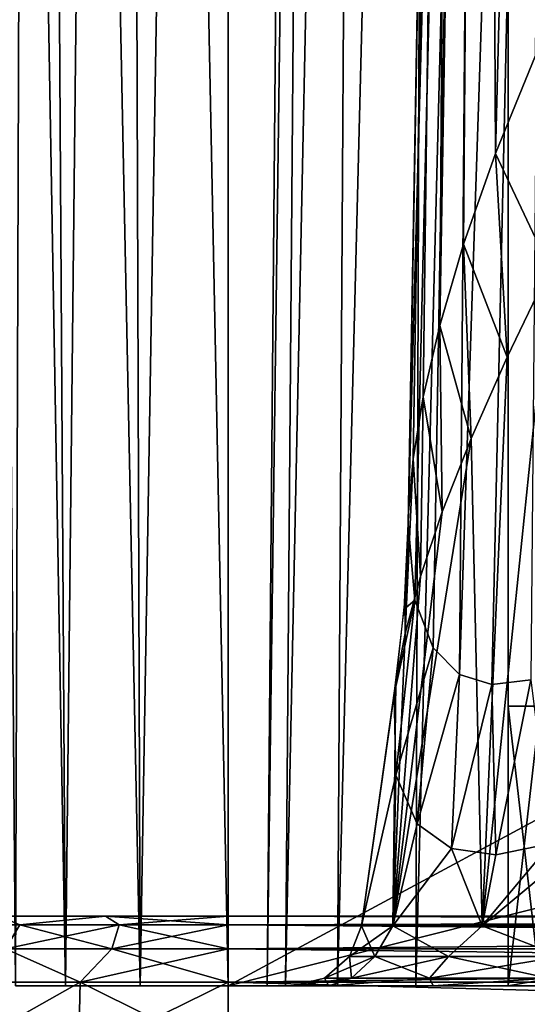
# Model space of a CAD drawing. Header units: millimetres. Extents: x -96 to 96, y -34 to 18.
# Tile 14 of 192: x -75.49 to -71.86, y -27.63 to -20.59. Entities that reach past the tile are written whole.
import ezdxf

# ---------------------------------------------------------------- set-up
doc = ezdxf.new("R2010")
doc.units = ezdxf.units.MM
doc.header["$LTSCALE"] = 65.185185
for name, color, linetype in [('101', 7, 'CONTINUOUS'), ('135', 7, 'CONTINUOUS'), ('148', 7, 'CONTINUOUS'), ('149', 7, 'CONTINUOUS'), ('150', 7, 'CONTINUOUS'), ('151', 7, 'CONTINUOUS'), ('159', 7, 'CONTINUOUS'), ('160', 7, 'CONTINUOUS'), ('2', 7, 'CONTINUOUS'), ('22', 7, 'CONTINUOUS'), ('23', 7, 'CONTINUOUS'), ('24', 7, 'CONTINUOUS'), ('423', 7, 'CONTINUOUS'), ('424', 7, 'CONTINUOUS'), ('427', 7, 'CONTINUOUS'), ('428', 7, 'CONTINUOUS'), ('431', 7, 'CONTINUOUS'), ('432', 7, 'CONTINUOUS'), ('523', 7, 'CONTINUOUS'), ('526', 7, 'CONTINUOUS'), ('527', 7, 'CONTINUOUS'), ('53', 7, 'CONTINUOUS'), ('6', 7, 'CONTINUOUS'), ('68', 7, 'CONTINUOUS'), ('7', 7, 'CONTINUOUS'), ('70', 7, 'CONTINUOUS'), ('76', 7, 'CONTINUOUS'), ('77', 7, 'CONTINUOUS'), ('9', 7, 'CONTINUOUS')]:
    doc.layers.add(name, color=color, linetype=linetype)

msp = doc.modelspace()

# ---------------------------------------------------------------- linework, layer by layer
at = {"layer": '101', "color": 7, "linetype": 'Continuous'}
for points in [[(-75.0697, -28, -23.2455), (-75.9934, -28, -22.6699), (-75.0597, -27.4738, -23.2198), (-75.0697, -28, -23.2455)], [(-75.0597, -27.4738, -23.2198), (-75.9934, -28, -22.6699), (-75.9748, -27.4738, -22.6496), (-75.0597, -27.4738, -23.2198)], [(-74, -28, -23.4466), (-75.0697, -28, -23.2455), (-74, -27.4738, -23.419), (-74, -28, -23.4466)], [(-74, -27.4738, -23.419), (-75.0697, -28, -23.2455), (-75.0597, -27.4738, -23.2198), (-74, -27.4738, -23.419)]]:
    msp.add_3dface(points, dxfattribs=at)
at = {"layer": '135', "color": 7, "linetype": 'Continuous'}
for points in [[(-75.9934, -28, 22.6699), (-75.0697, -28, 23.2455), (-75.9748, -27.4738, 22.6496), (-75.9934, -28, 22.6699)], [(-75.9748, -27.4738, 22.6496), (-75.0697, -28, 23.2455), (-75.0597, -27.4738, 23.2198), (-75.9748, -27.4738, 22.6496)], [(-75.0697, -28, 23.2455), (-74, -28, 23.4466), (-75.0597, -27.4738, 23.2198), (-75.0697, -28, 23.2455)], [(-75.0597, -27.4738, 23.2198), (-74, -28, 23.4466), (-74, -27.4738, 23.419), (-75.0597, -27.4738, 23.2198)]]:
    msp.add_3dface(points, dxfattribs=at)
at = {"layer": '148', "color": 7, "linetype": 'Continuous'}
for points in [[(-74, -27.4738, 23.419), (-54.25, -28, 23.4466), (-54.25, -27.4738, 23.419), (-74, -27.4738, 23.419)], [(-74, -27.4738, 23.419), (-74, -28, 23.4466), (-54.25, -28, 23.4466), (-74, -27.4738, 23.419)]]:
    msp.add_3dface(points, dxfattribs=at)
at = {"layer": '149', "color": 7, "linetype": 'Continuous'}
for points in [[(-74, -28, -23.4466), (-74, -27.4738, -23.419), (-54.25, -27.4738, -23.419), (-74, -28, -23.4466)], [(-54.25, -28, -23.4466), (-74, -28, -23.4466), (-54.25, -27.4738, -23.419), (-54.25, -28, -23.4466)]]:
    msp.add_3dface(points, dxfattribs=at)
at = {"layer": '150', "color": 7, "linetype": 'Continuous'}
for points in [[(-54.25, -27, 22.9197), (-74, -27, 22.9197), (-74, -27.0627, 23.1621), (-54.25, -27, 22.9197)], [(-54.25, -27.0627, 23.1621), (-54.25, -27, 22.9197), (-74, -27.0627, 23.1621), (-54.25, -27.0627, 23.1621)], [(-74, -27.2353, 23.3438), (-54.25, -27.0627, 23.1621), (-74, -27.0627, 23.1621), (-74, -27.2353, 23.3438)], [(-54.25, -27.235, 23.3437), (-54.25, -27.0627, 23.1621), (-74, -27.2353, 23.3438), (-54.25, -27.235, 23.3437)], [(-74, -27.4738, 23.419), (-54.25, -27.4738, 23.419), (-54.25, -27.235, 23.3437), (-74, -27.4738, 23.419)], [(-74, -27.4738, 23.419), (-54.25, -27.235, 23.3437), (-74, -27.2353, 23.3438), (-74, -27.4738, 23.419)]]:
    msp.add_3dface(points, dxfattribs=at)
at = {"layer": '151', "color": 7, "linetype": 'Continuous'}
for points in [[(-75.4908, -27.0626, 22.7054), (-75.637, -27, 22.2819), (-76.0713, -27.0626, 22.1721), (-75.4908, -27.0626, 22.7054)], [(-74.8783, -27, 22.7546), (-75.637, -27, 22.2819), (-75.4908, -27.0626, 22.7054), (-74.8783, -27, 22.7546)], [(-74.7796, -27.0627, 23.0453), (-74.8783, -27, 22.7546), (-75.4908, -27.0626, 22.7054), (-74.7796, -27.0627, 23.0453)], [(-74, -27, 22.9197), (-74.8783, -27, 22.7546), (-74, -27.0627, 23.1621), (-74, -27, 22.9197)], [(-74, -27.0627, 23.1621), (-74.8783, -27, 22.7546), (-74.7796, -27.0627, 23.0453), (-74, -27.0627, 23.1621)], [(-75.4908, -27.0626, 22.7054), (-76.0713, -27.0626, 22.1721), (-75.5926, -27.2352, 22.856), (-75.4908, -27.0626, 22.7054)], [(-74.8328, -27.2352, 23.2191), (-75.4908, -27.0626, 22.7054), (-75.5926, -27.2352, 22.856), (-74.8328, -27.2352, 23.2191)], [(-74.7796, -27.0627, 23.0453), (-75.4908, -27.0626, 22.7054), (-74.8328, -27.2352, 23.2191), (-74.7796, -27.0627, 23.0453)], [(-74, -27.2353, 23.3438), (-74.7796, -27.0627, 23.0453), (-74.8328, -27.2352, 23.2191), (-74, -27.2353, 23.3438)], [(-74, -27.2353, 23.3438), (-74, -27.0627, 23.1621), (-74.7796, -27.0627, 23.0453), (-74, -27.2353, 23.3438)], [(-75.9748, -27.4738, 22.6496), (-75.0597, -27.4738, 23.2198), (-75.5926, -27.2352, 22.856), (-75.9748, -27.4738, 22.6496)], [(-75.0597, -27.4738, 23.2198), (-74.8328, -27.2352, 23.2191), (-75.5926, -27.2352, 22.856), (-75.0597, -27.4738, 23.2198)], [(-75.0597, -27.4738, 23.2198), (-74, -27.4738, 23.419), (-74.8328, -27.2352, 23.2191), (-75.0597, -27.4738, 23.2198)], [(-74, -27.4738, 23.419), (-74, -27.2353, 23.3438), (-74.8328, -27.2352, 23.2191), (-74, -27.4738, 23.419)]]:
    msp.add_3dface(points, dxfattribs=at)
at = {"layer": '159', "color": 7, "linetype": 'Continuous'}
for points in [[(-75.637, -27, -22.2819), (-74.8783, -27, -22.7546), (-75.4908, -27.0627, -22.7055), (-75.637, -27, -22.2819)], [(-75.4908, -27.0627, -22.7055), (-74.8783, -27, -22.7546), (-74.7796, -27.0627, -23.0454), (-75.4908, -27.0627, -22.7055)], [(-74.8783, -27, -22.7546), (-74, -27, -22.9197), (-74.7796, -27.0627, -23.0454), (-74.8783, -27, -22.7546)], [(-74.7796, -27.0627, -23.0454), (-74, -27, -22.9197), (-74, -27.0627, -23.1621), (-74.7796, -27.0627, -23.0454)], [(-75.5926, -27.2353, -22.856), (-74.7796, -27.0627, -23.0454), (-74.8328, -27.2353, -23.2191), (-75.5926, -27.2353, -22.856)], [(-75.4908, -27.0627, -22.7055), (-74.7796, -27.0627, -23.0454), (-75.5926, -27.2353, -22.856), (-75.4908, -27.0627, -22.7055)], [(-74.7796, -27.0627, -23.0454), (-74, -27.0627, -23.1621), (-74.8328, -27.2353, -23.2191), (-74.7796, -27.0627, -23.0454)], [(-74.8328, -27.2353, -23.2191), (-74, -27.0627, -23.1621), (-74, -27.2353, -23.3438), (-74.8328, -27.2353, -23.2191)], [(-75.0597, -27.4738, -23.2198), (-75.9748, -27.4738, -22.6496), (-75.5926, -27.2353, -22.856), (-75.0597, -27.4738, -23.2198)], [(-75.0597, -27.4738, -23.2198), (-75.5926, -27.2353, -22.856), (-74.8328, -27.2353, -23.2191), (-75.0597, -27.4738, -23.2198)], [(-75.0597, -27.4738, -23.2198), (-74.8328, -27.2353, -23.2191), (-74, -27.2353, -23.3438), (-75.0597, -27.4738, -23.2198)], [(-74, -27.4738, -23.419), (-75.0597, -27.4738, -23.2198), (-74, -27.2353, -23.3438), (-74, -27.4738, -23.419)]]:
    msp.add_3dface(points, dxfattribs=at)
at = {"layer": '160', "color": 7, "linetype": 'Continuous'}
for points in [[(-74, -27.0627, -23.1621), (-74, -27, -22.9197), (-54.25, -27.0627, -23.1621), (-74, -27.0627, -23.1621)], [(-74, -27, -22.9197), (-54.25, -27, -22.9197), (-54.25, -27.0627, -23.1621), (-74, -27, -22.9197)], [(-54.25, -27.235, -23.3437), (-74, -27.0627, -23.1621), (-54.25, -27.0627, -23.1621), (-54.25, -27.235, -23.3437)], [(-74, -27.2353, -23.3438), (-74, -27.0627, -23.1621), (-54.25, -27.235, -23.3437), (-74, -27.2353, -23.3438)], [(-54.25, -27.4738, -23.419), (-74, -27.2353, -23.3438), (-54.25, -27.235, -23.3437), (-54.25, -27.4738, -23.419)], [(-54.25, -27.4738, -23.419), (-74, -27.4738, -23.419), (-74, -27.2353, -23.3438), (-54.25, -27.4738, -23.419)]]:
    msp.add_3dface(points, dxfattribs=at)
at = {"layer": '2', "color": 7, "linetype": 'Continuous'}
for points in [[(-3.6186, -27.5, 22.1466), (-74, 10.2026, 22.4756), (-74, -27.5, 22.1466), (-3.6186, -27.5, 22.1466)], [(-3.8118, -7.4278, 22.3217), (-74, 10.2026, 22.4756), (-3.6186, -27.5, 22.1466), (-3.8118, -7.4278, 22.3217)]]:
    msp.add_3dface(points, dxfattribs=at)
at = {"layer": '22', "color": 7, "linetype": 'Continuous'}
for points in [[(72, -2, 20), (72, -27.5, 20.2225), (-72, -27.5, 20.2225), (72, -2, 20)], [(-72, -2, 20), (72, -2, 20), (-72, -27.5, 20.2225), (-72, -2, 20)]]:
    msp.add_3dface(points, dxfattribs=at)
at = {"layer": '23', "color": 7, "linetype": 'Continuous'}
for points in [[(-73.5, -2, 18.5), (-73.7225, -27.5, 18.5), (-73.7225, -27.5, -18.5), (-73.5, -2, 18.5)], [(-73.5, -2, -18.5), (-73.5, -2, 18.5), (-73.7225, -27.5, -18.5), (-73.5, -2, -18.5)]]:
    msp.add_3dface(points, dxfattribs=at)
at = {"layer": '24', "color": 7, "linetype": 'Continuous'}
for points in [[(-72, -2, -20), (-72, -27.5, -20.2225), (72, -27.5, -20.2225), (-72, -2, -20)], [(72, -2, -20), (-72, -2, -20), (72, -27.5, -20.2225), (72, -2, -20)]]:
    msp.add_3dface(points, dxfattribs=at)
at = {"layer": '423', "color": 7, "linetype": 'Continuous'}
for points in [[(-71.2321, -27.0696, -13.8914), (-71.7014, -22.3738, -14.9778), (-72.1857, -27.0696, -14.5286), (-71.2321, -27.0696, -13.8914)], [(-71.7014, -22.3738, -14.9778), (-72.0063, -23.0067, -15.1919), (-72.1857, -27.0696, -14.5286), (-71.7014, -22.3738, -14.9778)], [(-72.0063, -23.0067, -15.1919), (-72.2636, -23.5889, -15.4436), (-72.1857, -27.0696, -14.5286), (-72.0063, -23.0067, -15.1919)], [(-72.1857, -27.0696, -14.5286), (-72.2636, -23.5889, -15.4436), (-72.8229, -27.0696, -15.4823), (-72.1857, -27.0696, -14.5286)], [(-72.2636, -23.5889, -15.4436), (-72.4702, -24.1126, -15.7204), (-72.8229, -27.0696, -15.4823), (-72.2636, -23.5889, -15.4436)], [(-72.4702, -24.1126, -15.7204), (-72.6262, -24.5742, -16.0104), (-72.8229, -27.0696, -15.4823), (-72.4702, -24.1126, -15.7204)], [(-72.6262, -24.5742, -16.0104), (-72.7361, -24.9803, -16.3084), (-72.8229, -27.0696, -15.4823), (-72.6262, -24.5742, -16.0104)], [(-72.7361, -24.9803, -16.3084), (-72.8025, -25.3324, -16.6072), (-72.8229, -27.0696, -15.4823), (-72.7361, -24.9803, -16.3084)], [(-72.8025, -25.3324, -16.6072), (-73.0467, -27.0696, -16.6072), (-72.8229, -27.0696, -15.4823), (-72.8025, -25.3324, -16.6072)]]:
    msp.add_3dface(points, dxfattribs=at)
at = {"layer": '424', "color": 7, "linetype": 'Continuous'}
for points in [[(-73.0467, -27.0696, -16.6072), (-72.8025, -25.3324, -16.6072), (-72.8081, -25.3736, -16.6451), (-73.0467, -27.0696, -16.6072)], [(-72.813, -25.4141, -16.6831), (-73.0467, -27.0696, -16.6072), (-72.8081, -25.3736, -16.6451), (-72.813, -25.4141, -16.6831)], [(-72.802, -25.9946, -17.3237), (-73.0467, -27.0696, -16.6072), (-72.813, -25.4141, -16.6831), (-72.802, -25.9946, -17.3237)], [(-73.0467, -27.0696, -16.6072), (-72.802, -25.9946, -17.3237), (-72.8229, -27.0696, -17.7321), (-73.0467, -27.0696, -16.6072)], [(-72.802, -25.9946, -17.3237), (-72.6501, -26.3412, -17.8653), (-72.8229, -27.0696, -17.7321), (-72.802, -25.9946, -17.3237)], [(-71.6918, -26.4815, -18.9843), (-71.1983, -26.2487, -19.212), (-72.1857, -27.0696, -18.6857), (-71.6918, -26.4815, -18.9843)], [(-72.1857, -27.0696, -18.6857), (-71.1983, -26.2487, -19.212), (-71.2321, -27.0696, -19.3229), (-72.1857, -27.0696, -18.6857)], [(-72.6501, -26.3412, -17.8653), (-72.4042, -26.5185, -18.3145), (-72.8229, -27.0696, -17.7321), (-72.6501, -26.3412, -17.8653)], [(-72.8229, -27.0696, -17.7321), (-72.4042, -26.5185, -18.3145), (-72.1857, -27.0696, -18.6857), (-72.8229, -27.0696, -17.7321)], [(-72.4042, -26.5185, -18.3145), (-72.0878, -26.5625, -18.6818), (-72.1857, -27.0696, -18.6857), (-72.4042, -26.5185, -18.3145)], [(-72.0878, -26.5625, -18.6818), (-71.6918, -26.4815, -18.9843), (-72.1857, -27.0696, -18.6857), (-72.0878, -26.5625, -18.6818)]]:
    msp.add_3dface(points, dxfattribs=at)
at = {"layer": '427', "color": 7, "linetype": 'Continuous'}
for points in [[(-72.7133, -24.1969, -16.9607), (-72.6671, -24.7421, -17.4595), (-72.7435, -24.807, -16.8216), (-72.7133, -24.1969, -16.9607)], [(-72.6671, -24.7421, -17.4595), (-72.802, -25.9946, -17.3237), (-72.813, -25.4141, -16.6831), (-72.6671, -24.7421, -17.4595)], [(-72.6671, -24.7421, -17.4595), (-72.813, -25.4141, -16.6831), (-72.7435, -24.807, -16.8216), (-72.6671, -24.7421, -17.4595)], [(-72.6671, -24.7421, -17.4595), (-72.5352, -25.083, -17.8775), (-72.802, -25.9946, -17.3237), (-72.6671, -24.7421, -17.4595)], [(-72.5352, -25.083, -17.8775), (-72.6501, -26.3412, -17.8653), (-72.802, -25.9946, -17.3237), (-72.5352, -25.083, -17.8775)], [(-72.5352, -25.083, -17.8775), (-72.3462, -25.2732, -18.2271), (-72.6501, -26.3412, -17.8653), (-72.5352, -25.083, -17.8775)], [(-72.3462, -25.2732, -18.2271), (-72.4042, -26.5185, -18.3145), (-72.6501, -26.3412, -17.8653), (-72.3462, -25.2732, -18.2271)], [(-72.3462, -25.2732, -18.2271), (-72.1149, -25.3447, -18.519), (-72.4042, -26.5185, -18.3145), (-72.3462, -25.2732, -18.2271)], [(-72.1149, -25.3447, -18.519), (-71.838, -25.3114, -18.7676), (-72.0878, -26.5625, -18.6818), (-72.1149, -25.3447, -18.519)], [(-71.838, -25.3114, -18.7676), (-71.6918, -26.4815, -18.9843), (-72.0878, -26.5625, -18.6818), (-71.838, -25.3114, -18.7676)], [(-72.1149, -25.3447, -18.519), (-72.0878, -26.5625, -18.6818), (-72.4042, -26.5185, -18.3145), (-72.1149, -25.3447, -18.519)]]:
    msp.add_3dface(points, dxfattribs=at)
at = {"layer": '428', "color": 7, "linetype": 'Continuous'}
for points in [[(-71.803, -20.8514, -15.225), (-72.0901, -21.5514, -15.473), (-71.7014, -22.3738, -14.9778), (-71.803, -20.8514, -15.225)], [(-72.0901, -21.5514, -15.473), (-72.3178, -22.1986, -15.7486), (-72.0063, -23.0067, -15.1919), (-72.0901, -21.5514, -15.473)], [(-72.0901, -21.5514, -15.473), (-72.0063, -23.0067, -15.1919), (-71.7014, -22.3738, -14.9778), (-72.0901, -21.5514, -15.473)], [(-72.3178, -22.1986, -15.7486), (-72.4883, -22.78, -16.0376), (-72.2636, -23.5889, -15.4436), (-72.3178, -22.1986, -15.7486)], [(-72.3178, -22.1986, -15.7486), (-72.2636, -23.5889, -15.4436), (-72.0063, -23.0067, -15.1919), (-72.3178, -22.1986, -15.7486)], [(-72.4883, -22.78, -16.0376), (-72.6062, -23.29, -16.3283), (-72.4702, -24.1126, -15.7204), (-72.4883, -22.78, -16.0376)], [(-72.4883, -22.78, -16.0376), (-72.4702, -24.1126, -15.7204), (-72.2636, -23.5889, -15.4436), (-72.4883, -22.78, -16.0376)], [(-72.6062, -23.29, -16.3283), (-72.6785, -23.7337, -16.6157), (-72.6262, -24.5742, -16.0104), (-72.6062, -23.29, -16.3283)], [(-72.6062, -23.29, -16.3283), (-72.6262, -24.5742, -16.0104), (-72.4702, -24.1126, -15.7204), (-72.6062, -23.29, -16.3283)], [(-72.6785, -23.7337, -16.6157), (-72.7361, -24.9803, -16.3084), (-72.6262, -24.5742, -16.0104), (-72.6785, -23.7337, -16.6157)], [(-72.6785, -23.7337, -16.6157), (-72.7109, -24.1151, -16.8957), (-72.7361, -24.9803, -16.3084), (-72.6785, -23.7337, -16.6157)], [(-72.7361, -24.9803, -16.3084), (-72.7109, -24.1151, -16.8957), (-72.7371, -24.7253, -16.7517), (-72.7361, -24.9803, -16.3084)], [(-72.8025, -25.3324, -16.6072), (-72.7361, -24.9803, -16.3084), (-72.7371, -24.7253, -16.7517), (-72.8025, -25.3324, -16.6072)]]:
    msp.add_3dface(points, dxfattribs=at)
at = {"layer": '431', "color": 7, "linetype": 'Continuous'}
for points in [[(-73.0467, -27.0696, -16.6072), (-72.8229, -27.0696, -17.7321), (-73.1339, -27.2892, -16.6072), (-73.0467, -27.0696, -16.6072)], [(-72.8229, -27.0696, -17.7321), (-72.9514, -27.2892, -17.6424), (-73.1339, -27.2892, -16.6072), (-72.8229, -27.0696, -17.7321)], [(-72.8229, -27.0696, -17.7321), (-72.4258, -27.2892, -18.5527), (-72.9514, -27.2892, -17.6424), (-72.8229, -27.0696, -17.7321)], [(-72.8229, -27.0696, -17.7321), (-72.1857, -27.0696, -18.6857), (-72.4258, -27.2892, -18.5527), (-72.8229, -27.0696, -17.7321)], [(-72.1857, -27.0696, -18.6857), (-71.6205, -27.2892, -19.2284), (-72.4258, -27.2892, -18.5527), (-72.1857, -27.0696, -18.6857)], [(-72.1857, -27.0696, -18.6857), (-71.2321, -27.0696, -19.3229), (-71.6205, -27.2892, -19.2284), (-72.1857, -27.0696, -18.6857)], [(-73.1191, -27.4443, -17.7034), (-73.3124, -27.4443, -16.6072), (-72.9514, -27.2892, -17.6424), (-73.1191, -27.4443, -17.7034)], [(-72.9514, -27.2892, -17.6424), (-73.3124, -27.4443, -16.6072), (-73.1339, -27.2892, -16.6072), (-72.9514, -27.2892, -17.6424)], [(-72.5625, -27.4443, -18.6675), (-73.1191, -27.4443, -17.7034), (-72.4258, -27.2892, -18.5527), (-72.5625, -27.4443, -18.6675)], [(-72.4258, -27.2892, -18.5527), (-73.1191, -27.4443, -17.7034), (-72.9514, -27.2892, -17.6424), (-72.4258, -27.2892, -18.5527)], [(-71.7098, -27.4443, -19.383), (-72.5625, -27.4443, -18.6675), (-71.6205, -27.2892, -19.2284), (-71.7098, -27.4443, -19.383)], [(-71.6205, -27.2892, -19.2284), (-72.5625, -27.4443, -18.6675), (-72.4258, -27.2892, -18.5527), (-71.6205, -27.2892, -19.2284)], [(-73.1191, -27.4443, -17.7034), (-73.5418, -27.5, -16.6072), (-73.3124, -27.4443, -16.6072), (-73.1191, -27.4443, -17.7034)], [(-73.2804, -27.5, -17.9214), (-73.5418, -27.5, -16.6072), (-73.1191, -27.4443, -17.7034), (-73.2804, -27.5, -17.9214)], [(-72.5359, -27.5, -19.0358), (-73.2804, -27.5, -17.9214), (-72.5625, -27.4443, -18.6675), (-72.5359, -27.5, -19.0358)], [(-72.5625, -27.4443, -18.6675), (-73.2804, -27.5, -17.9214), (-73.1191, -27.4443, -17.7034), (-72.5625, -27.4443, -18.6675)], [(-71.7098, -27.4443, -19.383), (-72.5359, -27.5, -19.0358), (-72.5625, -27.4443, -18.6675), (-71.7098, -27.4443, -19.383)], [(-71.4216, -27.5, -19.7803), (-72.5359, -27.5, -19.0358), (-71.7098, -27.4443, -19.383), (-71.4216, -27.5, -19.7803)]]:
    msp.add_3dface(points, dxfattribs=at)
at = {"layer": '432', "color": 7, "linetype": 'Continuous'}
for points in [[(-73.0467, -27.0696, -16.6072), (-73.1339, -27.2892, -16.6072), (-72.9514, -27.2892, -15.572), (-73.0467, -27.0696, -16.6072)], [(-72.8229, -27.0696, -15.4823), (-73.0467, -27.0696, -16.6072), (-72.9514, -27.2892, -15.572), (-72.8229, -27.0696, -15.4823)], [(-72.8229, -27.0696, -15.4823), (-72.9514, -27.2892, -15.572), (-72.4258, -27.2892, -14.6616), (-72.8229, -27.0696, -15.4823)], [(-72.1857, -27.0696, -14.5286), (-72.8229, -27.0696, -15.4823), (-72.4258, -27.2892, -14.6616), (-72.1857, -27.0696, -14.5286)], [(-72.1857, -27.0696, -14.5286), (-72.4258, -27.2892, -14.6616), (-71.6205, -27.2892, -13.9859), (-72.1857, -27.0696, -14.5286)], [(-71.2321, -27.0696, -13.8914), (-72.1857, -27.0696, -14.5286), (-71.6205, -27.2892, -13.9859), (-71.2321, -27.0696, -13.8914)], [(-73.1339, -27.2892, -16.6072), (-73.3124, -27.4443, -16.6072), (-73.1191, -27.4443, -15.5109), (-73.1339, -27.2892, -16.6072)], [(-73.1339, -27.2892, -16.6072), (-73.1191, -27.4443, -15.5109), (-72.9514, -27.2892, -15.572), (-73.1339, -27.2892, -16.6072)], [(-73.1191, -27.4443, -15.5109), (-72.5625, -27.4443, -14.5469), (-72.9514, -27.2892, -15.572), (-73.1191, -27.4443, -15.5109)], [(-72.9514, -27.2892, -15.572), (-72.5625, -27.4443, -14.5469), (-72.4258, -27.2892, -14.6616), (-72.9514, -27.2892, -15.572)], [(-72.5625, -27.4443, -14.5469), (-71.7098, -27.4443, -13.8313), (-72.4258, -27.2892, -14.6616), (-72.5625, -27.4443, -14.5469)], [(-72.4258, -27.2892, -14.6616), (-71.7098, -27.4443, -13.8313), (-71.6205, -27.2892, -13.9859), (-72.4258, -27.2892, -14.6616)], [(-73.5418, -27.5, -16.6072), (-73.2804, -27.5, -15.2929), (-73.3124, -27.4443, -16.6072), (-73.5418, -27.5, -16.6072)], [(-73.3124, -27.4443, -16.6072), (-73.2804, -27.5, -15.2929), (-73.1191, -27.4443, -15.5109), (-73.3124, -27.4443, -16.6072)], [(-73.2804, -27.5, -15.2929), (-72.5359, -27.5, -14.1786), (-72.5625, -27.4443, -14.5469), (-73.2804, -27.5, -15.2929)], [(-73.1191, -27.4443, -15.5109), (-73.2804, -27.5, -15.2929), (-72.5625, -27.4443, -14.5469), (-73.1191, -27.4443, -15.5109)], [(-72.5625, -27.4443, -14.5469), (-72.5359, -27.5, -14.1786), (-71.7098, -27.4443, -13.8313), (-72.5625, -27.4443, -14.5469)], [(-72.5359, -27.5, -14.1786), (-71.4216, -27.5, -13.434), (-71.7098, -27.4443, -13.8313), (-72.5359, -27.5, -14.1786)]]:
    msp.add_3dface(points, dxfattribs=at)
at = {"layer": '523', "color": 7, "linetype": 'Continuous'}
msp.add_3dface([(-71.7716, -25.5, 14.352), (-72, -25.5, 15.5), (-71.7716, -25.5, 16.648), (-71.7716, -25.5, 14.352)], dxfattribs=at)
at = {"layer": '526', "color": 7, "linetype": 'Continuous'}
for points in [[(-72, -25.5, 15.5), (-71.7716, -27.5, 16.6481), (-71.7716, -25.5, 16.648), (-72, -25.5, 15.5)], [(-72, -27.5, 15.5), (-71.7716, -27.5, 16.6481), (-72, -25.5, 15.5), (-72, -27.5, 15.5)]]:
    msp.add_3dface(points, dxfattribs=at)
at = {"layer": '527', "color": 7, "linetype": 'Continuous'}
for points in [[(-72, -27.5, 15.5), (-72, -25.5, 15.5), (-71.7716, -25.5, 14.352), (-72, -27.5, 15.5)], [(-71.7716, -27.5, 14.3519), (-72, -27.5, 15.5), (-71.7716, -25.5, 14.352), (-71.7716, -27.5, 14.3519)]]:
    msp.add_3dface(points, dxfattribs=at)
at = {"layer": '53', "color": 7, "linetype": 'Continuous'}
for points in [[(-73.5914, -27.5, 19.1592), (-73.7225, -27.5, 18.5), (-73.3858, -2, 19.074), (-73.5914, -27.5, 19.1592)], [(-73.7225, -27.5, 18.5), (-73.5, -2, 18.5), (-73.3858, -2, 19.074), (-73.7225, -27.5, 18.5)], [(-73.0607, -2, 19.5607), (-73.5914, -27.5, 19.1592), (-73.3858, -2, 19.074), (-73.0607, -2, 19.5607)], [(-73.218, -27.5, 19.718), (-73.5914, -27.5, 19.1592), (-73.0607, -2, 19.5607), (-73.218, -27.5, 19.718)], [(-72.6592, -27.5, 20.0914), (-73.218, -27.5, 19.718), (-72.574, -2, 19.8858), (-72.6592, -27.5, 20.0914)], [(-72.574, -2, 19.8858), (-73.218, -27.5, 19.718), (-73.0607, -2, 19.5607), (-72.574, -2, 19.8858)], [(-72, -2, 20), (-72.6592, -27.5, 20.0914), (-72.574, -2, 19.8858), (-72, -2, 20)], [(-72, -2, 20), (-72, -27.5, 20.2225), (-72.6592, -27.5, 20.0914), (-72, -2, 20)]]:
    msp.add_3dface(points, dxfattribs=at)
at = {"layer": '6', "color": 7, "linetype": 'Continuous'}
for points in [[(-74, -27.5, -22.1466), (-3.9737, 10.2026, -22.4756), (-3.7894, -9.8053, -22.301), (-74, -27.5, -22.1466)], [(-74, 10.2026, -22.4756), (-3.9737, 10.2026, -22.4756), (-74, -27.5, -22.1466), (-74, 10.2026, -22.4756)], [(-3.6186, -27.5, -22.1466), (-74, -27.5, -22.1466), (-3.7894, -9.8053, -22.301), (-3.6186, -27.5, -22.1466)]]:
    msp.add_3dface(points, dxfattribs=at)
at = {"layer": '68', "color": 7, "linetype": 'Continuous'}
for points in [[(-73.8466, -27.5, 19.8466), (-73.7796, -27.5, 20.0966), (-73.8466, -27.5, -19.8466), (-73.8466, -27.5, 19.8466)], [(-73.8466, -27.5, -19.8466), (-73.7796, -27.5, 20.0966), (-73.7796, -27.5, -20.0966), (-73.8466, -27.5, -19.8466)], [(-73.7796, -27.5, 20.0966), (-73.5966, -27.5, 20.2796), (-73.7796, -27.5, -20.0966), (-73.7796, -27.5, 20.0966)], [(-73.7796, -27.5, -20.0966), (-73.5966, -27.5, 20.2796), (-73.5966, -27.5, -20.2796), (-73.7796, -27.5, -20.0966)], [(-73.3466, -27.5, -20.3466), (-73.5966, -27.5, -20.2796), (-73.5418, -27.5, -16.6072), (-73.3466, -27.5, -20.3466)], [(-73.5966, -27.5, -20.2796), (-73.3466, -27.5, 20.3466), (-73.5418, -27.5, -16.6072), (-73.5966, -27.5, -20.2796)], [(-73.5966, -27.5, 20.2796), (-73.3466, -27.5, 20.3466), (-73.5966, -27.5, -20.2796), (-73.5966, -27.5, 20.2796)], [(-73.3466, -27.5, -20.3466), (-73.5418, -27.5, -16.6072), (-73.2804, -27.5, -17.9214), (-73.3466, -27.5, -20.3466)], [(-73.5418, -27.5, -16.6072), (-73.3466, -27.5, 20.3466), (-73.2804, -27.5, -15.2929), (-73.5418, -27.5, -16.6072)], [(73.3466, -27.5, 20.3466), (-49.605, -27.5, 20.2305), (-73.3466, -27.5, 20.3466), (73.3466, -27.5, 20.3466)], [(-70.1072, -27.5, -20.0418), (-73.3466, -27.5, -20.3466), (-71.4216, -27.5, -19.7803), (-70.1072, -27.5, -20.0418)], [(-73.3466, -27.5, -20.3466), (-70.1072, -27.5, -20.0418), (-51.775, -27.5, -18.5), (-73.3466, -27.5, -20.3466)], [(-71.4216, -27.5, -19.7803), (-73.3466, -27.5, -20.3466), (-72.5359, -27.5, -19.0358), (-71.4216, -27.5, -19.7803)], [(-72.5359, -27.5, -19.0358), (-73.3466, -27.5, -20.3466), (-73.2804, -27.5, -17.9214), (-72.5359, -27.5, -19.0358)], [(49.605, -27.5, -20.2305), (-73.3466, -27.5, -20.3466), (48.8933, -27.5, -19.8877), (49.605, -27.5, -20.2305)], [(48.8933, -27.5, -19.8877), (-73.3466, -27.5, -20.3466), (-49.605, -27.5, -20.2305), (48.8933, -27.5, -19.8877)], [(-73.3466, -27.5, -20.3466), (-51.775, -27.5, -18.5), (-51.5992, -27.5, -19.2702), (-73.3466, -27.5, -20.3466)], [(-49.605, -27.5, -20.2305), (-73.3466, -27.5, -20.3466), (-50.395, -27.5, -20.2305), (-49.605, -27.5, -20.2305)], [(-50.395, -27.5, -20.2305), (-73.3466, -27.5, -20.3466), (-51.1067, -27.5, -19.8877), (-50.395, -27.5, -20.2305)], [(-51.1067, -27.5, -19.8877), (-73.3466, -27.5, -20.3466), (-51.5992, -27.5, -19.2702), (-51.1067, -27.5, -19.8877)], [(-73.2804, -27.5, -15.2929), (-73.3466, -27.5, 20.3466), (-72, -27.5, 15.5), (-73.2804, -27.5, -15.2929)], [(-73.3466, -27.5, 20.3466), (-50.395, -27.5, 20.2305), (-69, -27.5, 18.5), (-73.3466, -27.5, 20.3466)], [(-72, -27.5, 15.5), (-73.3466, -27.5, 20.3466), (-71.7716, -27.5, 16.6481), (-72, -27.5, 15.5)], [(-71.7716, -27.5, 16.6481), (-73.3466, -27.5, 20.3466), (-71.1213, -27.5, 17.6213), (-71.7716, -27.5, 16.6481)], [(-71.1213, -27.5, 17.6213), (-73.3466, -27.5, 20.3466), (-70.148, -27.5, 18.2716), (-71.1213, -27.5, 17.6213)], [(-70.148, -27.5, 18.2716), (-73.3466, -27.5, 20.3466), (-69, -27.5, 18.5), (-70.148, -27.5, 18.2716)], [(-73.3466, -27.5, -20.3466), (49.605, -27.5, -20.2305), (73.3466, -27.5, -20.3466), (-73.3466, -27.5, -20.3466)], [(-50.395, -27.5, 20.2305), (-73.3466, -27.5, 20.3466), (-49.605, -27.5, 20.2305), (-50.395, -27.5, 20.2305)], [(-72.5359, -27.5, -14.1786), (-73.2804, -27.5, -15.2929), (-72, -27.5, 15.5), (-72.5359, -27.5, -14.1786)], [(-71.4216, -27.5, -13.434), (-72.5359, -27.5, -14.1786), (-71.7716, -27.5, 14.3519), (-71.4216, -27.5, -13.434)], [(-72.5359, -27.5, -14.1786), (-72, -27.5, 15.5), (-71.7716, -27.5, 14.3519), (-72.5359, -27.5, -14.1786)]]:
    msp.add_3dface(points, dxfattribs=at)
at = {"layer": '7', "color": 7, "linetype": 'Continuous'}
for points in [[(-75.8252, 10.2026, -21.256), (-75.397, 10.2026, -21.897), (-75.5212, -27.5, -21.1301), (-75.8252, 10.2026, -21.256)], [(-75.5212, -27.5, -21.1301), (-75.397, 10.2026, -21.897), (-75.1643, -27.5, -21.6643), (-75.5212, -27.5, -21.1301)], [(-75.397, 10.2026, -21.897), (-74.756, 10.2026, -22.3252), (-75.1643, -27.5, -21.6643), (-75.397, 10.2026, -21.897)], [(-75.1643, -27.5, -21.6643), (-74.756, 10.2026, -22.3252), (-74.6301, -27.5, -22.0212), (-75.1643, -27.5, -21.6643)], [(-74.756, 10.2026, -22.3252), (-74, 10.2026, -22.4756), (-74.6301, -27.5, -22.0212), (-74.756, 10.2026, -22.3252)], [(-74, 10.2026, -22.4756), (-74, -27.5, -22.1466), (-74.6301, -27.5, -22.0212), (-74, 10.2026, -22.4756)]]:
    msp.add_3dface(points, dxfattribs=at)
at = {"layer": '70', "color": 7, "linetype": 'Continuous'}
for points in [[(-75.6969, -27, -21.3329), (-75.2788, -27, -21.8921), (-75.637, -27, -22.2819), (-75.6969, -27, -21.3329)], [(-75.2788, -27, 21.8921), (-75.6969, -27, 21.3329), (-75.637, -27, 22.2819), (-75.2788, -27, 21.8921)], [(-75.637, -27, -22.2819), (-75.2788, -27, -21.8921), (-74.8783, -27, -22.7546), (-75.637, -27, -22.2819)], [(-74.8783, -27, 22.7546), (-75.2788, -27, 21.8921), (-75.637, -27, 22.2819), (-74.8783, -27, 22.7546)], [(-75.2788, -27, -21.8921), (-74.6862, -27, -22.2613), (-74.8783, -27, -22.7546), (-75.2788, -27, -21.8921)], [(-74.6862, -27, 22.2613), (-75.2788, -27, 21.8921), (-74.8783, -27, 22.7546), (-74.6862, -27, 22.2613)], [(-74.6862, -27, -22.2613), (-74, -27, -22.3903), (-74.8783, -27, -22.7546), (-74.6862, -27, -22.2613)], [(-74.8783, -27, -22.7546), (-74, -27, -22.3903), (-74, -27, -22.9197), (-74.8783, -27, -22.7546)], [(-74, -27, 22.9197), (-74.6862, -27, 22.2613), (-74.8783, -27, 22.7546), (-74, -27, 22.9197)], [(-74, -27, 22.3903), (-74.6862, -27, 22.2613), (-74, -27, 22.9197), (-74, -27, 22.3903)], [(-74, -27, -22.3903), (-54.25, -27, -22.3903), (-74, -27, -22.9197), (-74, -27, -22.3903)], [(-74, -27, -22.9197), (-54.25, -27, -22.3903), (-54.25, -27, -22.9197), (-74, -27, -22.9197)], [(-54.25, -27, 22.3903), (-74, -27, 22.3903), (-54.25, -27, 22.9197), (-54.25, -27, 22.3903)], [(-54.25, -27, 22.9197), (-74, -27, 22.3903), (-74, -27, 22.9197), (-54.25, -27, 22.9197)]]:
    msp.add_3dface(points, dxfattribs=at)
at = {"layer": '76', "color": 7, "linetype": 'Continuous'}
for points in [[(-72.7133, -24.1969, -16.9607), (-72.7123, -24.1564, -16.9283), (-72.3693, -4.4913, -16.9607), (-72.7133, -24.1969, -16.9607)], [(-72.7123, -24.1564, -16.9283), (-72.7109, -24.1151, -16.8957), (-72.3693, -4.4913, -16.9607), (-72.7123, -24.1564, -16.9283)], [(-72.7109, -24.1151, -16.8957), (-72.6785, -23.7337, -16.6157), (-72.3693, -4.4913, -16.9607), (-72.7109, -24.1151, -16.8957)], [(-72.6785, -23.7337, -16.6157), (-72.6062, -23.29, -16.3283), (-72.3693, -4.4913, -16.9607), (-72.6785, -23.7337, -16.6157)], [(-72.6062, -23.29, -16.3283), (-72.4883, -22.78, -16.0376), (-72.3693, -4.4913, -16.9607), (-72.6062, -23.29, -16.3283)], [(-72.4883, -22.78, -16.0376), (-72.3178, -22.1986, -15.7486), (-72.1803, -4.4913, -16.1326), (-72.4883, -22.78, -16.0376)], [(-72.3693, -4.4913, -16.9607), (-72.4883, -22.78, -16.0376), (-72.1803, -4.4913, -16.1326), (-72.3693, -4.4913, -16.9607)], [(-72.3178, -22.1986, -15.7486), (-72.0901, -21.5514, -15.473), (-72.1803, -4.4913, -16.1326), (-72.3178, -22.1986, -15.7486)], [(-72.1803, -4.4913, -16.1326), (-72.0901, -21.5514, -15.473), (-71.6507, -4.4913, -15.4685), (-72.1803, -4.4913, -16.1326)], [(-72.0901, -21.5514, -15.473), (-71.803, -20.8514, -15.225), (-71.6507, -4.4913, -15.4685), (-72.0901, -21.5514, -15.473)]]:
    msp.add_3dface(points, dxfattribs=at)
at = {"layer": '77', "color": 7, "linetype": 'Continuous'}
for points in [[(-72.6671, -24.7421, -17.4595), (-72.7133, -24.1969, -16.9607), (-72.1803, -4.4913, -17.7888), (-72.6671, -24.7421, -17.4595)], [(-72.7133, -24.1969, -16.9607), (-72.3693, -4.4913, -16.9607), (-72.1803, -4.4913, -17.7888), (-72.7133, -24.1969, -16.9607)], [(-72.5352, -25.083, -17.8775), (-72.6671, -24.7421, -17.4595), (-72.1803, -4.4913, -17.7888), (-72.5352, -25.083, -17.8775)], [(-72.3462, -25.2732, -18.2271), (-72.5352, -25.083, -17.8775), (-72.1803, -4.4913, -17.7888), (-72.3462, -25.2732, -18.2271)], [(-71.6507, -4.4913, -18.4529), (-72.3462, -25.2732, -18.2271), (-72.1803, -4.4913, -17.7888), (-71.6507, -4.4913, -18.4529)], [(-72.1149, -25.3447, -18.519), (-72.3462, -25.2732, -18.2271), (-71.6507, -4.4913, -18.4529), (-72.1149, -25.3447, -18.519)], [(-71.838, -25.3114, -18.7676), (-72.1149, -25.3447, -18.519), (-71.6507, -4.4913, -18.4529), (-71.838, -25.3114, -18.7676)]]:
    msp.add_3dface(points, dxfattribs=at)
at = {"layer": '9', "color": 7, "linetype": 'Continuous'}
for points in [[(-75.397, 10.2026, 21.897), (-75.8252, 10.2026, 21.256), (-75.1643, -27.5, 21.6643), (-75.397, 10.2026, 21.897)], [(-75.1643, -27.5, 21.6643), (-75.8252, 10.2026, 21.256), (-75.5212, -27.5, 21.1301), (-75.1643, -27.5, 21.6643)], [(-74.756, 10.2026, 22.3252), (-75.397, 10.2026, 21.897), (-74.6301, -27.5, 22.0212), (-74.756, 10.2026, 22.3252)], [(-74.6301, -27.5, 22.0212), (-75.397, 10.2026, 21.897), (-75.1643, -27.5, 21.6643), (-74.6301, -27.5, 22.0212)], [(-74, -27.5, 22.1466), (-74.756, 10.2026, 22.3252), (-74.6301, -27.5, 22.0212), (-74, -27.5, 22.1466)], [(-74, -27.5, 22.1466), (-74, 10.2026, 22.4756), (-74.756, 10.2026, 22.3252), (-74, -27.5, 22.1466)]]:
    msp.add_3dface(points, dxfattribs=at)

doc.saveas('drawing.dxf')
